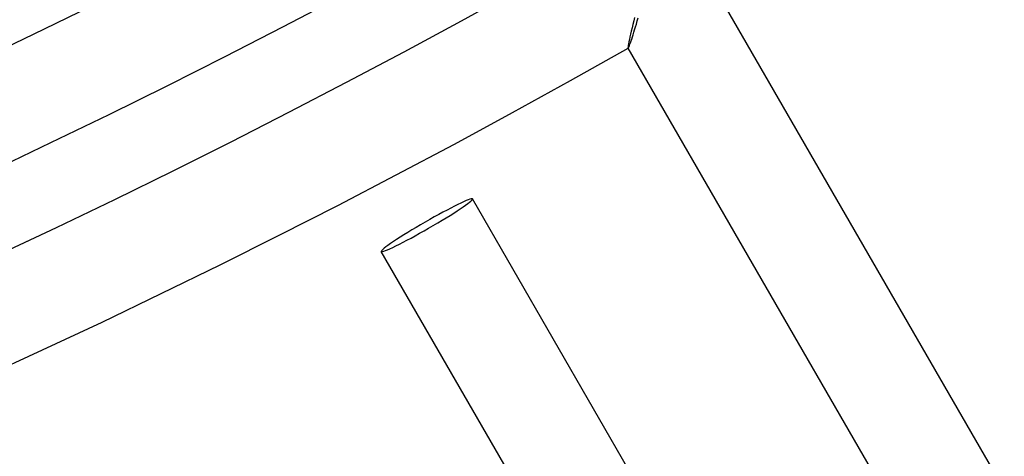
# Model space of a CAD drawing. Header units: millimetres. Extents: x -345 to 345, y -305 to 305.
# Tile 40 of 87: x 128 to 165, y -281 to -264. Entities that reach past the tile are written whole.
import ezdxf

# ---------------------------------------------------------------- set-up
doc = ezdxf.new("R2010")
doc.units = ezdxf.units.MM
doc.layers.add('HIDDEN', color=7, linetype='Continuous')
doc.layers.add('THICK', color=7, linetype='Continuous')

msp = doc.modelspace()

# ---------------------------------------------------------------- linework, layer by layer
at = {"layer": 'HIDDEN'}
for p, q in [((151.012, -263.958), (150.978, -264.096)), ((150.915, -264.358), (150.886, -264.481)), ((150.946, -264.23), (150.915, -264.358)), ((150.978, -264.096), (150.946, -264.23)), ((150.813, -264.803), (150.795, -264.892)), ((150.835, -264.705), (150.813, -264.803)), ((150.859, -264.597), (150.835, -264.705)), ((150.886, -264.481), (150.859, -264.597)), ((150.763, -265.08), (150.761, -265.112)), ((150.761, -265.112), (150.763, -265.129)), ((150.77, -265.031), (150.763, -265.08)), ((150.763, -265.129), (150.764, -265.13)), ((150.765, -265.132), (150.763, -265.129)), ((150.764, -265.13), (150.764, -265.131)), ((150.764, -265.131), (150.765, -265.131)), ((150.765, -265.131), (150.766, -265.131)), ((150.766, -265.131), (150.767, -265.131)), ((150.767, -265.131), (150.768, -265.13)), ((150.781, -264.968), (150.77, -265.031)), ((150.795, -264.892), (150.781, -264.968))]:
    msp.add_line(p, q, dxfattribs=at)
at = {"layer": 'THICK'}
for p, q in [((170.232, -290.851), (154.229, -263.132)), ((151.114, -264.094), (151.15, -263.971)), ((150.983, -264.527), (151.014, -264.428)), ((151.014, -264.428), (151.046, -264.323)), ((151.046, -264.323), (151.079, -264.212)), ((151.079, -264.212), (151.114, -264.094)), ((150.877, -264.857), (150.902, -264.785)), ((150.902, -264.785), (150.927, -264.705)), ((150.927, -264.705), (150.954, -264.62)), ((150.954, -264.62), (150.983, -264.527)), ((166.768, -292.851), (150.765, -265.132)), ((150.768, -265.13), (150.776, -265.121)), ((150.776, -265.121), (150.786, -265.101)), ((150.786, -265.101), (150.8, -265.071)), ((150.8, -265.071), (150.816, -265.031)), ((150.816, -265.031), (150.834, -264.981)), ((150.834, -264.981), (150.855, -264.923)), ((150.855, -264.923), (150.877, -264.857)), ((159.84, -296.851), (144.84, -270.87)), ((156.376, -298.851), (141.376, -272.87))]:
    msp.add_line(p, q, dxfattribs=at)
for radius, start, end in [(292, 179.99998, 0), (286, 179.99998, 0), (280, 179.99998, 0), (274, 179.99998, 0), (268, 179.99998, 0), (270, 240.4244, 299.57558), (276, 240.41517, 299.58481), (282, 240.40635, 299.59363), (288, 240.39787, 299.60211), (294, 240.38979, 299.61025), (298, 240.11127, 299.88871), (301, 240.38068, 299.6193), (305, 240.37506, 299.62492)]:
    msp.add_arc((0, 0), radius, start, end, dxfattribs=at)
for start_param, end_param in [(0, 1.570796), (-1.570796, 0), (1.570796, 3.141593), (-3.141593, -1.570796)]:
    msp.add_ellipse((143.108, -271.87), major_axis=(1.732, 1), ratio=0.066519, start_param=start_param, end_param=end_param, dxfattribs=at)

doc.saveas('drawing.dxf')
